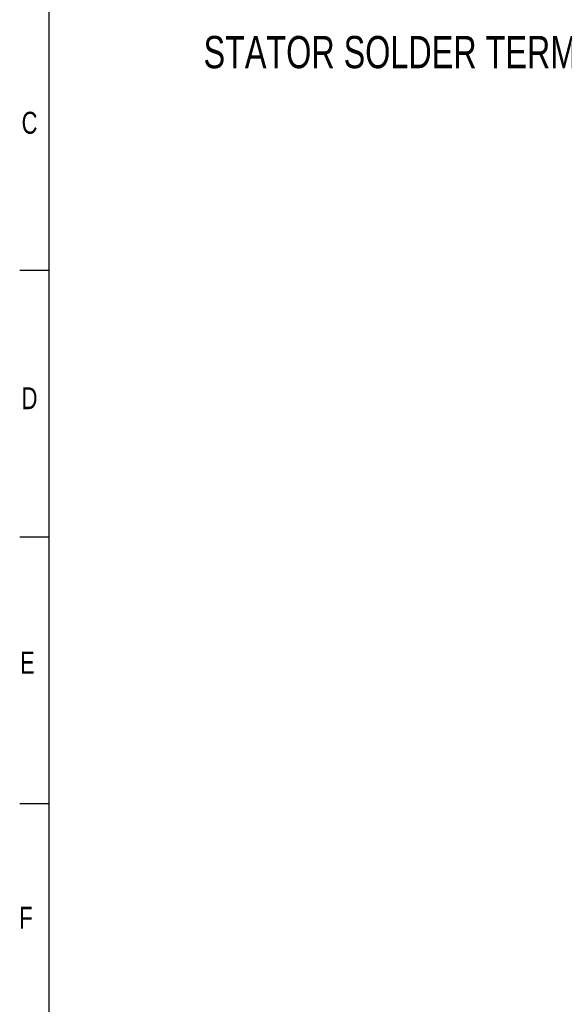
# Model space of a CAD drawing. Header units: inches. Extents: x 0.5 to 16.4, y 0.4 to 10.9.
# Tile 2 of 12: x 0.5 to 2.8, y 4.1 to 8.3. Entities that reach past the tile are written whole.
import ezdxf

# ---------------------------------------------------------------- set-up
doc = ezdxf.new("R2010")
doc.units = ezdxf.units.IN
doc.header["$MEASUREMENT"] = 0
for name, color, linetype in [('BORDER', 1, 'Continuous'), ('DIMENSIONS', 150, 'Continuous'), ('OBJECT', 1, 'Continuous'), ('TEXT', 7, 'Continuous')]:
    doc.layers.add(name, color=color, linetype=linetype)
doc.styles.add('SLDTEXTSTYLE0', font='TXT', dxfattribs={"width": 0.75})

msp = doc.modelspace()

# ---------------------------------------------------------------- linework, layer by layer
at = {"layer": 'BORDER'}
msp.add_line((0.6263, 10.6421), (0.6263, 0.3921), dxfattribs=at)
at = {"layer": 'OBJECT'}
for p, q in [((0.6263, 7.2254), (0.5013, 7.2254)), ((0.6263, 6.0865), (0.5013, 6.0865)), ((0.6263, 4.9476), (0.5013, 4.9476))]:
    msp.add_line(p, q, dxfattribs=at)

# ---------------------------------------------------------------- texts
at = {"layer": 'DIMENSIONS', "insert": (1.2873, 8.2276), "char_height": 0.137795, "attachment_point": 1, "style": 'SLDTEXTSTYLE0'}
msp.add_mtext('STATOR SOLDER TERMINALS', dxfattribs=at)
at = {"layer": 'TEXT', "char_height": 0.0937, "attachment_point": 1, "style": 'SLDTEXTSTYLE0'}
for s, insert in [('C', (0.5095, 7.9037)), ('C', (0.5095, 7.9037)), ('D', (0.5095, 6.7268)), ('D', (0.5095, 6.7268)), ('E', (0.5028, 5.5969)), ('E', (0.5028, 5.5969)), ('F', (0.4994, 4.5072)), ('F', (0.4994, 4.5072))]:
    msp.add_mtext(s, dxfattribs=dict(at, insert=insert))

doc.saveas('drawing.dxf')
